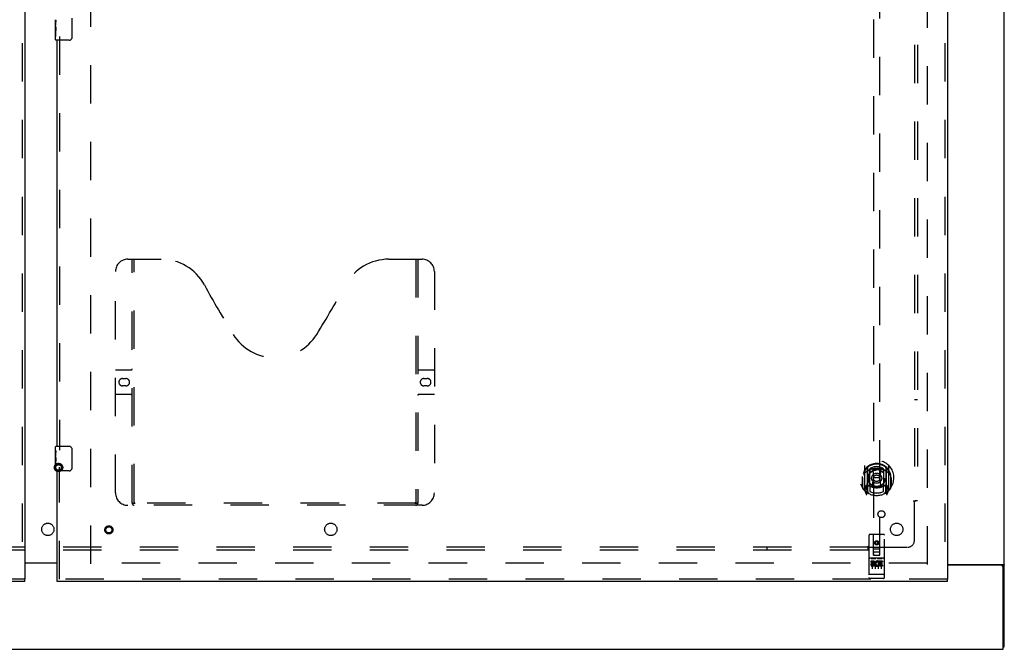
# Model space of a CAD drawing. Header units: inches. Extents: x 0 to 283, y 0 to 183.
# Tile 15 of 76: x 99 to 139, y 61 to 87. Entities that reach past the tile are written whole.
import ezdxf

# ---------------------------------------------------------------- set-up
doc = ezdxf.new("R2010")
doc.units = ezdxf.units.IN
doc.header["$LTSCALE"] = 15.583333
doc.header["$MEASUREMENT"] = 0
doc.linetypes.add('HIDDEN', pattern=[0.2, 0.1, -0.1])
doc.layers.get('0').update_dxf_attribs({"linetype": 'CONTINUOUS'})
for name, color, linetype in [('DEFAULT_2', 8, 'HIDDEN'), ('LEFTHAND_DOOR_ASSEMBLY', 7, 'CONTINUOUS'), ('RIGHTHAND_DOOR_ASSEMBLY', 7, 'CONTINUOUS'), ('SUBPANEL', 7, 'CONTINUOUS')]:
    doc.layers.add(name, color=color, linetype=linetype)

msp = doc.modelspace()

# ---------------------------------------------------------------- linework, layer by layer
at = {"color": 3, "linetype": 'Continuous'}
for p, q in [((138.976, 61.399), (138.976, 129.191)), ((99.163, 64.81), (100.476, 64.81)), ((100.476, 64.795), (99.163, 64.795)), ((136.663, 64.743), (138.935, 64.743)), ((138.864, 64.711), (136.663, 64.711)), ((138.924, 61.295), (138.924, 64.651)), ((61.278, 61.295), (138.924, 61.295))]:
    msp.add_line(p, q, dxfattribs=at)
at = {"color": 7, "linetype": 'Continuous'}
for p, q in [((138.872, 64.712), (138.976, 64.712)), ((138.924, 61.399), (138.976, 61.399))]:
    msp.add_line(p, q, dxfattribs=at)
for points in [[(138.853, 64.743), (138.853, 64.741), (138.853, 64.74), (138.853, 64.739), (138.853, 64.737), (138.854, 64.735), (138.854, 64.734), (138.855, 64.732), (138.856, 64.731), (138.858, 64.729), (138.859, 64.728), (138.86, 64.727), (138.862, 64.725)], [(138.862, 64.725), (138.865, 64.723), (138.866, 64.721), (138.868, 64.72), (138.869, 64.719), (138.87, 64.717), (138.871, 64.716)], [(138.871, 64.716), (138.871, 64.715), (138.872, 64.713), (138.872, 64.712)]]:
    msp.add_lwpolyline(points, dxfattribs=at)
at = {"color": 3, "linetype": 'Continuous'}
for points in [[(138.935, 64.743), (138.937, 64.741), (138.939, 64.739), (138.941, 64.738), (138.944, 64.736), (138.947, 64.735), (138.95, 64.733), (138.956, 64.73)], [(138.956, 64.73), (138.959, 64.729), (138.962, 64.727), (138.964, 64.726), (138.967, 64.724), (138.969, 64.723), (138.971, 64.721), (138.973, 64.719), (138.974, 64.718), (138.975, 64.716), (138.975, 64.715), (138.976, 64.713), (138.976, 64.712)]]:
    msp.add_lwpolyline(points, dxfattribs=at)
msp.add_arc((138.864, 64.651), 0.06, 0, 90, dxfattribs=at)
at = {"layer": 'DEFAULT_2', "color": 8, "linetype": 'HIDDEN'}
for p, q in [((101.851, 64.774), (101.851, 125.816)), ((135.851, 64.743), (135.851, 125.847)), ((135.837, 64.795), (101.747, 64.795))]:
    msp.add_line(p, q, dxfattribs=at)
for radius in [0.169, 0.124, 0.114]:
    msp.add_circle((100.535, 68.685), radius, dxfattribs=at)
at = {"layer": 'LEFTHAND_DOOR_ASSEMBLY', "color": 8, "linetype": 'HIDDEN'}
for p, q in [((99.059, 126.441), (99.059, 64.149)), ((99.163, 64.149), (62.976, 64.149))]:
    msp.add_line(p, q, dxfattribs=at)
at = {"layer": 'LEFTHAND_DOOR_ASSEMBLY', "color": 3, "linetype": 'Continuous'}
for p, q in [((99.163, 126.441), (99.163, 64.149)), ((99.163, 64.045), (62.976, 64.045))]:
    msp.add_line(p, q, dxfattribs=at)
at = {"layer": 'LEFTHAND_DOOR_ASSEMBLY', "color": 7, "linetype": 'Continuous'}
msp.add_line((99.163, 64.045), (99.163, 64.149), dxfattribs=at)
at = {"layer": 'RIGHTHAND_DOOR_ASSEMBLY', "color": 8, "linetype": 'HIDDEN'}
for p, q in [((136.559, 126.441), (136.559, 64.149)), ((133.663, 93.124), (133.663, 65.122)), ((133.913, 65.122), (133.913, 93.124)), ((100.58, 86.2), (100.58, 69.39)), ((103.35, 77.149), (104.705, 77.149)), ((103.525, 67.239), (103.525, 77.149)), ((103.605, 67.269), (103.605, 77.149)), ((113.955, 77.149), (115.31, 77.149)), ((115.055, 77.149), (115.055, 67.269)), ((115.135, 77.149), (115.135, 67.239)), ((102.85, 67.649), (102.85, 76.649)), ((115.81, 76.649), (115.81, 67.649)), ((102.85, 72.649), (103.485, 72.649)), ((115.175, 72.649), (115.81, 72.649)), ((103.136, 72.299), (103.273, 72.299)), ((115.386, 72.299), (115.523, 72.299)), ((103.485, 71.649), (102.85, 71.649)), ((103.273, 71.999), (103.136, 71.999)), ((115.81, 71.649), (115.175, 71.649)), ((115.523, 71.999), (115.386, 71.999)), ((100.58, 64.149), (100.58, 68.7)), ((133.288, 68.75), (133.288, 67.782)), ((133.406, 68.696), (133.406, 67.68)), ((133.413, 68.671), (133.413, 67.668)), ((133.506, 67.948), (133.506, 68.579)), ((133.513, 68.631), (133.513, 68.529)), ((133.626, 68.605), (133.656, 68.266)), ((133.951, 68.605), (133.921, 68.266)), ((134.063, 68.529), (134.063, 68.631)), ((134.071, 68.579), (134.071, 67.948)), ((134.163, 68.671), (134.163, 67.668)), ((134.171, 68.696), (134.171, 67.68)), ((134.288, 67.782), (134.288, 68.75)), ((133.206, 68.266), (133.221, 68.266)), ((133.206, 68.266), (133.206, 67.878)), ((133.213, 68.313), (133.213, 68.315)), ((133.213, 67.855), (133.213, 68.313)), ((133.625, 67.922), (133.656, 68.266)), ((133.921, 68.266), (133.656, 68.266)), ((133.951, 67.922), (133.921, 68.266)), ((134.371, 68.266), (134.356, 68.266)), ((134.363, 68.313), (134.363, 68.315)), ((134.363, 67.855), (134.363, 68.313)), ((134.371, 68.266), (134.371, 67.878)), ((133.293, 67.772), (133.363, 67.596)), ((133.406, 67.937), (133.346, 67.937)), ((133.346, 67.937), (133.346, 67.787)), ((133.346, 67.787), (133.413, 67.787)), ((133.384, 67.841), (133.354, 67.795)), ((133.384, 67.676), (133.389, 67.673)), ((133.392, 67.599), (133.406, 67.68)), ((133.483, 67.618), (133.413, 67.727)), ((133.416, 67.9), (133.416, 67.693)), ((133.506, 67.938), (133.433, 67.938)), ((133.502, 67.92), (133.436, 67.92)), ((133.513, 67.967), (133.513, 67.715)), ((134.063, 67.715), (134.063, 67.967)), ((134.143, 67.938), (134.071, 67.938)), ((134.141, 67.92), (134.075, 67.92)), ((134.163, 67.727), (134.093, 67.618)), ((134.161, 67.693), (134.161, 67.9)), ((134.163, 67.787), (134.231, 67.787)), ((134.231, 67.937), (134.171, 67.937)), ((134.171, 67.68), (134.185, 67.599)), ((134.192, 67.676), (134.192, 67.676)), ((134.192, 67.676), (134.192, 67.676)), ((134.192, 67.676), (134.192, 67.676)), ((134.222, 67.795), (134.193, 67.841)), ((134.214, 67.596), (134.284, 67.772)), ((134.231, 67.787), (134.231, 67.937)), ((115.31, 67.149), (103.35, 67.149)), ((115.051, 67.229), (103.609, 67.229)), ((133.476, 65.932), (133.476, 64.207)), ((134.071, 65.962), (133.506, 65.962)), ((133.662, 65.122), (133.658, 65.932)), ((133.788, 65.695), (133.726, 65.658)), ((133.726, 65.658), (133.736, 65.653)), ((133.726, 65.658), (133.726, 65.586)), ((133.788, 65.683), (133.736, 65.653)), ((133.736, 65.653), (133.736, 65.592)), ((133.851, 65.658), (133.788, 65.695)), ((133.788, 65.695), (133.788, 65.683)), ((133.841, 65.653), (133.788, 65.683)), ((133.851, 65.658), (133.841, 65.653)), ((133.841, 65.592), (133.841, 65.653)), ((133.851, 65.586), (133.851, 65.658)), ((133.915, 65.122), (133.918, 65.932)), ((134.101, 64.207), (134.101, 65.932)), ((133.661, 65.372), (133.916, 65.372)), ((133.873, 65.247), (133.703, 65.247)), ((133.726, 65.586), (133.736, 65.592)), ((133.726, 65.586), (133.788, 65.55)), ((133.736, 65.592), (133.788, 65.562)), ((133.788, 65.562), (133.841, 65.592)), ((133.788, 65.55), (133.851, 65.586)), ((133.788, 65.55), (133.788, 65.562)), ((133.851, 65.586), (133.841, 65.592)), ((134.071, 65.005), (133.506, 65.005)), ((133.644, 64.883), (133.551, 64.883)), ((133.551, 64.883), (133.551, 64.841)), ((133.644, 64.841), (133.551, 64.841)), ((133.577, 64.989), (133.749, 64.989)), ((133.601, 64.874), (133.601, 64.568)), ((133.662, 65.122), (133.663, 65.122)), ((133.663, 65.122), (133.913, 65.122)), ((133.726, 64.874), (133.726, 64.568)), ((133.827, 64.989), (133.999, 64.989)), ((133.851, 64.874), (133.851, 64.568)), ((133.864, 64.847), (133.851, 64.829)), ((133.86, 64.873), (133.864, 64.871)), ((134.02, 64.883), (133.864, 64.883)), ((133.864, 64.883), (133.864, 64.871)), ((133.864, 64.847), (133.864, 64.67)), ((134.02, 64.841), (133.907, 64.841)), ((133.907, 64.841), (133.907, 64.797)), ((133.913, 65.122), (133.915, 65.122)), ((133.976, 64.874), (133.976, 64.568)), ((134.02, 64.883), (134.02, 64.841)), ((133.648, 64.797), (133.601, 64.797)), ((133.644, 64.756), (133.615, 64.756)), ((133.708, 64.712), (133.615, 64.712)), ((133.708, 64.67), (133.615, 64.67)), ((133.708, 64.712), (133.708, 64.67)), ((133.84, 64.718), (133.857, 64.679)), ((134.02, 64.67), (133.864, 64.67)), ((133.999, 64.797), (133.907, 64.797)), ((133.999, 64.755), (133.907, 64.755)), ((133.907, 64.755), (133.907, 64.712)), ((134.02, 64.712), (133.907, 64.712)), ((133.999, 64.797), (133.999, 64.755)), ((134.02, 64.712), (134.02, 64.67)), ((136.663, 64.149), (100.476, 64.149)), ((133.494, 64.336), (133.493, 64.336)), ((133.495, 64.336), (133.494, 64.336)), ((133.494, 64.336), (133.494, 64.336)), ((133.496, 64.335), (133.495, 64.336)), ((133.497, 64.335), (133.496, 64.335)), ((133.498, 64.335), (133.497, 64.335)), ((133.497, 64.335), (133.497, 64.335)), ((133.499, 64.335), (133.498, 64.335)), ((133.5, 64.335), (133.499, 64.335)), ((133.501, 64.335), (133.5, 64.335)), ((133.502, 64.335), (133.501, 64.335)), ((133.504, 64.335), (133.503, 64.335)), ((133.505, 64.335), (133.504, 64.335)), ((134.071, 64.335), (133.505, 64.335)), ((133.505, 64.335), (133.505, 64.335)), ((134.071, 64.177), (133.506, 64.177)), ((134.071, 64.335), (134.072, 64.335)), ((134.072, 64.335), (134.073, 64.335)), ((134.072, 64.335), (134.072, 64.335)), ((134.073, 64.335), (134.074, 64.335)), ((134.074, 64.335), (134.075, 64.335)), ((134.075, 64.335), (134.076, 64.335)), ((134.076, 64.335), (134.077, 64.335)), ((134.077, 64.335), (134.078, 64.335)), ((134.077, 64.335), (134.077, 64.335)), ((134.078, 64.335), (134.079, 64.335)), ((134.08, 64.335), (134.081, 64.335)), ((134.081, 64.335), (134.082, 64.336)), ((134.082, 64.336), (134.083, 64.336)), ((134.083, 64.336), (134.084, 64.336)), ((134.083, 64.336), (134.083, 64.336)), ((134.084, 64.336), (134.085, 64.336))]:
    msp.add_line(p, q, dxfattribs=at)
at = {"layer": 'RIGHTHAND_DOOR_ASSEMBLY', "color": 3, "linetype": 'Continuous'}
for p, q in [((136.663, 126.441), (136.663, 64.149)), ((100.476, 69.545), (100.476, 86.045)), ((100.476, 64.149), (100.476, 68.545)), ((136.663, 64.045), (100.476, 64.045))]:
    msp.add_line(p, q, dxfattribs=at)
at = {"layer": 'RIGHTHAND_DOOR_ASSEMBLY', "color": 7, "linetype": 'Continuous'}
for p, q in [((100.416, 86.626), (100.416, 86.883)), ((101.071, 86.945), (101.071, 86.145)), ((100.421, 86.827), (100.416, 86.827)), ((100.416, 86.66), (100.423, 86.66)), ((100.416, 86.06), (100.416, 86.623)), ((100.417, 86.597), (100.416, 86.597)), ((100.416, 86.465), (100.422, 86.465)), ((100.423, 86.66), (100.423, 86.796)), ((100.416, 86.429), (100.423, 86.429)), ((100.416, 86.366), (100.423, 86.366)), ((100.416, 86.199), (100.423, 86.199)), ((100.423, 86.199), (100.423, 86.429)), ((100.971, 86.045), (100.431, 86.045)), ((100.416, 69.384), (100.416, 69.53)), ((100.416, 69.126), (100.416, 69.383)), ((100.421, 69.327), (100.416, 69.327)), ((100.423, 69.16), (100.423, 69.296)), ((100.431, 69.545), (100.971, 69.545)), ((101.071, 69.445), (101.071, 68.645)), ((100.416, 69.16), (100.423, 69.16)), ((100.416, 68.56), (100.416, 69.123)), ((100.417, 69.097), (100.416, 69.097)), ((100.416, 68.965), (100.422, 68.965)), ((100.416, 68.929), (100.423, 68.929)), ((100.416, 68.866), (100.423, 68.866)), ((100.423, 68.699), (100.423, 68.929)), ((100.416, 68.699), (100.423, 68.699)), ((100.971, 68.545), (100.431, 68.545)), ((100.476, 64.045), (100.476, 64.149)), ((136.663, 64.045), (136.663, 64.149))]:
    msp.add_line(p, q, dxfattribs=at)
for points in [[(100.416, 86.884), (100.416, 86.88), (100.416, 86.876), (100.417, 86.87), (100.418, 86.857)], [(100.418, 86.857), (100.419, 86.849), (100.42, 86.841), (100.421, 86.833)], [(100.416, 86.626), (100.416, 86.618), (100.416, 86.609), (100.417, 86.599)], [(100.417, 86.599), (100.42, 86.565), (100.421, 86.553), (100.422, 86.541), (100.422, 86.528), (100.423, 86.515), (100.423, 86.503), (100.423, 86.49), (100.422, 86.477), (100.422, 86.464), (100.421, 86.452), (100.42, 86.44)], [(100.421, 86.833), (100.422, 86.824), (100.422, 86.815), (100.423, 86.805), (100.423, 86.796)], [(101.071, 86.145), (101.07, 86.138), (101.07, 86.132), (101.069, 86.126), (101.068, 86.12), (101.066, 86.114), (101.064, 86.108)], [(100.416, 69.384), (100.416, 69.38), (100.416, 69.376), (100.417, 69.37), (100.418, 69.357)], [(100.418, 69.357), (100.419, 69.349), (100.42, 69.341), (100.421, 69.333)], [(100.421, 69.333), (100.422, 69.324), (100.422, 69.315), (100.423, 69.305), (100.423, 69.296)], [(101.064, 69.481), (101.066, 69.475), (101.068, 69.469), (101.069, 69.463), (101.07, 69.457), (101.07, 69.451), (101.071, 69.445)], [(100.416, 69.126), (100.416, 69.118), (100.416, 69.109), (100.417, 69.099)], [(100.417, 69.099), (100.42, 69.065), (100.421, 69.053), (100.422, 69.041), (100.422, 69.028), (100.423, 69.015), (100.423, 69.003), (100.423, 68.99), (100.422, 68.977), (100.422, 68.964), (100.421, 68.952), (100.42, 68.94)], [(101.071, 68.645), (101.07, 68.638), (101.07, 68.632), (101.069, 68.626), (101.068, 68.62), (101.066, 68.614), (101.064, 68.608)]]:
    msp.add_lwpolyline(points, dxfattribs=at)
at = {"layer": 'RIGHTHAND_DOOR_ASSEMBLY', "color": 8, "linetype": 'HIDDEN'}
for points in [[(133.334, 68.481), (133.332, 68.48), (133.331, 68.478), (133.329, 68.477), (133.328, 68.476), (133.326, 68.474), (133.324, 68.472), (133.323, 68.471), (133.321, 68.469), (133.319, 68.467), (133.318, 68.465), (133.316, 68.463), (133.314, 68.461), (133.312, 68.459), (133.31, 68.457), (133.308, 68.455), (133.306, 68.452), (133.304, 68.45), (133.302, 68.447), (133.3, 68.445), (133.298, 68.442), (133.295, 68.439), (133.293, 68.436), (133.291, 68.433), (133.288, 68.43), (133.286, 68.427), (133.284, 68.423), (133.281, 68.42), (133.279, 68.416), (133.276, 68.412), (133.273, 68.408), (133.271, 68.404), (133.268, 68.399), (133.265, 68.395), (133.262, 68.39), (133.259, 68.385), (133.256, 68.379)], [(133.6, 68.623), (133.606, 68.624), (133.611, 68.626), (133.617, 68.627), (133.622, 68.628), (133.627, 68.63), (133.633, 68.631), (133.638, 68.632), (133.644, 68.633), (133.649, 68.635), (133.655, 68.636), (133.66, 68.637), (133.666, 68.638), (133.671, 68.639), (133.677, 68.64), (133.682, 68.64), (133.688, 68.641), (133.693, 68.642), (133.699, 68.643), (133.705, 68.644), (133.71, 68.644), (133.716, 68.645), (133.721, 68.645), (133.727, 68.646), (133.732, 68.646), (133.738, 68.647), (133.744, 68.647), (133.749, 68.647), (133.755, 68.648), (133.76, 68.648), (133.766, 68.648), (133.771, 68.648), (133.777, 68.648), (133.783, 68.649), (133.788, 68.649), (133.794, 68.649), (133.799, 68.648), (133.805, 68.648), (133.811, 68.648), (133.816, 68.648), (133.822, 68.648), (133.827, 68.647), (133.833, 68.647), (133.839, 68.647), (133.844, 68.646), (133.85, 68.646), (133.855, 68.645), (133.861, 68.645), (133.866, 68.644), (133.872, 68.644), (133.878, 68.643), (133.883, 68.642), (133.889, 68.641), (133.894, 68.64), (133.9, 68.64), (133.905, 68.639), (133.911, 68.638), (133.916, 68.637), (133.922, 68.636), (133.927, 68.635), (133.933, 68.633), (133.938, 68.632), (133.944, 68.631), (133.949, 68.63), (133.955, 68.628), (133.96, 68.627), (133.965, 68.626), (133.971, 68.624), (133.976, 68.623)], [(134.321, 68.379), (134.318, 68.385), (134.315, 68.39), (134.312, 68.395), (134.309, 68.399), (134.306, 68.404), (134.303, 68.408), (134.301, 68.412), (134.298, 68.416), (134.295, 68.42), (134.293, 68.423), (134.29, 68.427), (134.288, 68.43), (134.286, 68.433), (134.283, 68.436), (134.281, 68.439), (134.279, 68.442), (134.277, 68.445), (134.275, 68.447), (134.273, 68.45), (134.271, 68.452), (134.269, 68.455), (134.267, 68.457), (134.265, 68.459), (134.263, 68.461), (134.261, 68.463), (134.259, 68.465), (134.257, 68.467), (134.255, 68.469), (134.254, 68.471), (134.252, 68.472), (134.25, 68.474), (134.249, 68.476), (134.247, 68.477), (134.246, 68.478), (134.244, 68.48), (134.243, 68.481)], [(103.515, 67.269), (103.531, 67.258), (103.547, 67.248), (103.563, 67.24), (103.578, 67.234), (103.594, 67.23), (103.609, 67.229)], [(115.051, 67.229), (115.066, 67.23), (115.081, 67.234), (115.097, 67.24), (115.113, 67.248), (115.129, 67.258), (115.145, 67.269)], [(133.571, 64.988), (133.571, 64.988), (133.571, 64.988), (133.571, 64.988), (133.571, 64.988), (133.571, 64.988), (133.571, 64.988), (133.571, 64.988), (133.572, 64.988), (133.572, 64.988), (133.572, 64.988), (133.572, 64.988), (133.572, 64.988), (133.572, 64.988), (133.572, 64.988), (133.572, 64.988), (133.572, 64.988), (133.573, 64.989), (133.573, 64.989), (133.573, 64.989), (133.573, 64.989), (133.573, 64.989), (133.573, 64.989), (133.573, 64.989), (133.573, 64.989), (133.574, 64.989), (133.574, 64.989), (133.574, 64.989), (133.574, 64.989), (133.574, 64.989), (133.574, 64.989), (133.575, 64.989), (133.575, 64.989), (133.575, 64.989), (133.575, 64.989), (133.575, 64.989), (133.575, 64.989), (133.576, 64.989), (133.576, 64.989), (133.576, 64.989), (133.576, 64.989), (133.576, 64.989), (133.577, 64.989), (133.577, 64.989), (133.577, 64.989), (133.577, 64.989)], [(133.749, 64.989), (133.749, 64.989), (133.75, 64.989), (133.75, 64.989), (133.75, 64.989), (133.75, 64.989), (133.75, 64.989), (133.751, 64.989), (133.751, 64.989), (133.751, 64.989), (133.751, 64.989), (133.751, 64.989), (133.752, 64.989), (133.752, 64.989), (133.752, 64.989), (133.752, 64.989), (133.752, 64.989), (133.752, 64.989), (133.752, 64.989), (133.753, 64.989), (133.753, 64.989), (133.753, 64.989), (133.753, 64.989), (133.753, 64.989), (133.753, 64.989), (133.753, 64.989), (133.754, 64.989), (133.754, 64.989), (133.754, 64.989), (133.754, 64.989), (133.754, 64.988), (133.754, 64.988), (133.754, 64.988), (133.754, 64.988), (133.755, 64.988), (133.755, 64.988), (133.755, 64.988), (133.755, 64.988), (133.755, 64.988), (133.755, 64.988), (133.755, 64.988), (133.755, 64.988), (133.755, 64.988), (133.756, 64.988), (133.756, 64.988), (133.756, 64.988), (133.756, 64.988)], [(133.821, 64.988), (133.821, 64.988), (133.821, 64.988), (133.821, 64.988), (133.821, 64.988), (133.821, 64.988), (133.821, 64.988), (133.821, 64.988), (133.822, 64.988), (133.822, 64.988), (133.822, 64.988), (133.822, 64.988), (133.822, 64.988), (133.822, 64.988), (133.822, 64.988), (133.822, 64.988), (133.822, 64.988), (133.823, 64.989), (133.823, 64.989), (133.823, 64.989), (133.823, 64.989), (133.823, 64.989), (133.823, 64.989), (133.823, 64.989), (133.823, 64.989), (133.824, 64.989), (133.824, 64.989), (133.824, 64.989), (133.824, 64.989), (133.824, 64.989), (133.824, 64.989), (133.825, 64.989), (133.825, 64.989), (133.825, 64.989), (133.825, 64.989), (133.825, 64.989), (133.825, 64.989), (133.826, 64.989), (133.826, 64.989), (133.826, 64.989), (133.826, 64.989), (133.826, 64.989), (133.827, 64.989), (133.827, 64.989), (133.827, 64.989), (133.827, 64.989)], [(133.999, 64.989), (133.999, 64.989), (134, 64.989), (134, 64.989), (134, 64.989), (134, 64.989), (134, 64.989), (134.001, 64.989), (134.001, 64.989), (134.001, 64.989), (134.001, 64.989), (134.001, 64.989), (134.002, 64.989), (134.002, 64.989), (134.002, 64.989), (134.002, 64.989), (134.002, 64.989), (134.002, 64.989), (134.002, 64.989), (134.003, 64.989), (134.003, 64.989), (134.003, 64.989), (134.003, 64.989), (134.003, 64.989), (134.003, 64.989), (134.004, 64.989), (134.004, 64.989), (134.004, 64.989), (134.004, 64.989), (134.004, 64.989), (134.004, 64.988), (134.004, 64.988), (134.004, 64.988), (134.004, 64.988), (134.005, 64.988), (134.005, 64.988), (134.005, 64.988), (134.005, 64.988), (134.005, 64.988), (134.005, 64.988), (134.005, 64.988), (134.005, 64.988), (134.005, 64.988), (134.006, 64.988), (134.006, 64.988), (134.006, 64.988), (134.006, 64.988)], [(133.493, 64.336), (133.492, 64.336), (133.492, 64.336), (133.491, 64.336), (133.491, 64.336), (133.491, 64.336), (133.49, 64.336), (133.49, 64.336), (133.489, 64.336), (133.489, 64.336), (133.489, 64.336), (133.488, 64.336), (133.488, 64.336), (133.488, 64.337), (133.487, 64.337), (133.487, 64.337), (133.487, 64.337), (133.486, 64.337), (133.486, 64.337), (133.486, 64.337), (133.485, 64.337), (133.485, 64.337), (133.485, 64.337), (133.485, 64.337), (133.484, 64.337), (133.484, 64.337), (133.484, 64.337), (133.483, 64.338), (133.483, 64.338), (133.483, 64.338), (133.483, 64.338), (133.482, 64.338), (133.482, 64.338), (133.482, 64.338), (133.482, 64.338), (133.481, 64.338), (133.481, 64.338), (133.481, 64.338), (133.481, 64.338), (133.48, 64.339), (133.48, 64.339), (133.48, 64.339), (133.48, 64.339), (133.48, 64.339), (133.479, 64.339), (133.479, 64.339), (133.479, 64.339), (133.479, 64.339), (133.479, 64.339), (133.478, 64.339), (133.478, 64.34), (133.478, 64.34), (133.478, 64.34), (133.478, 64.34), (133.478, 64.34), (133.477, 64.34), (133.477, 64.34), (133.477, 64.34), (133.477, 64.34), (133.477, 64.34), (133.477, 64.341), (133.477, 64.341), (133.477, 64.341), (133.477, 64.341), (133.476, 64.341), (133.476, 64.341), (133.476, 64.341), (133.476, 64.341), (133.476, 64.341), (133.476, 64.341), (133.476, 64.342), (133.476, 64.342), (133.476, 64.342), (133.476, 64.342), (133.476, 64.342), (133.476, 64.342), (133.476, 64.342), (133.476, 64.342), (133.476, 64.342), (133.476, 64.342)], [(133.503, 64.335), (133.502, 64.335), (133.502, 64.335)], [(134.079, 64.335), (134.079, 64.335), (134.08, 64.335)], [(134.085, 64.336), (134.085, 64.336), (134.086, 64.336), (134.086, 64.336), (134.086, 64.336), (134.087, 64.336), (134.087, 64.336), (134.087, 64.336), (134.088, 64.336), (134.088, 64.336), (134.088, 64.336), (134.089, 64.337), (134.089, 64.337), (134.089, 64.337), (134.09, 64.337), (134.09, 64.337), (134.09, 64.337), (134.091, 64.337), (134.091, 64.337), (134.091, 64.337), (134.092, 64.337), (134.092, 64.337), (134.092, 64.337), (134.093, 64.337), (134.093, 64.337), (134.093, 64.338), (134.093, 64.338), (134.094, 64.338), (134.094, 64.338), (134.094, 64.338), (134.094, 64.338), (134.095, 64.338), (134.095, 64.338), (134.095, 64.338), (134.095, 64.338), (134.096, 64.338), (134.096, 64.338), (134.096, 64.339), (134.096, 64.339), (134.097, 64.339), (134.097, 64.339), (134.097, 64.339), (134.097, 64.339), (134.097, 64.339), (134.098, 64.339), (134.098, 64.339), (134.098, 64.339), (134.098, 64.339), (134.098, 64.34), (134.098, 64.34), (134.099, 64.34), (134.099, 64.34), (134.099, 64.34), (134.099, 64.34), (134.099, 64.34), (134.099, 64.34), (134.099, 64.34), (134.1, 64.34), (134.1, 64.341), (134.1, 64.341), (134.1, 64.341), (134.1, 64.341), (134.1, 64.341), (134.1, 64.341), (134.1, 64.341), (134.1, 64.341), (134.1, 64.341), (134.1, 64.341), (134.101, 64.342), (134.101, 64.342), (134.101, 64.342), (134.101, 64.342), (134.101, 64.342), (134.101, 64.342), (134.101, 64.342), (134.101, 64.342), (134.101, 64.342), (134.101, 64.342)]]:
    msp.add_lwpolyline(points, dxfattribs=at)
for centre, radius in [((133.788, 68.248), 0.35), ((133.788, 68.248), 0.335), ((133.788, 68.248), 0.205), ((133.788, 68.248), 0.133), ((102.58, 66.149), 0.164), ((102.58, 66.149), 0.124), ((133.788, 65.622), 0.085), ((133.788, 65.622), 0.0845)]:
    msp.add_circle(centre, radius, dxfattribs=at)
at = {"layer": 'RIGHTHAND_DOOR_ASSEMBLY', "color": 7, "linetype": 'Continuous'}
for centre, radius, start, end in [((100.431, 86.06), 0.015, 180, 270), ((100.971, 86.145), 0.1, 270, 338.7946), ((100.431, 69.53), 0.015, 90, 180), ((100.971, 69.445), 0.1, 21.1999, 90), ((100.431, 68.56), 0.015, 180, 270), ((100.971, 68.645), 0.1, 270, 338.7946)]:
    msp.add_arc(centre, radius, start, end, dxfattribs=at)
at = {"layer": 'RIGHTHAND_DOOR_ASSEMBLY', "color": 8, "linetype": 'HIDDEN'}
for centre, radius, start, end in [((103.35, 76.649), 0.5, 90, 180), ((104.705, 75.149), 2, 28.4813, 90), ((113.955, 75.149), 2, 90, 151.5187), ((115.31, 76.649), 0.5, 0, 90), ((141.013, 94.847), 39.307, 208.4813, 211.8705), ((77.647, 94.847), 39.307, 328.1295, 331.5187), ((109.33, 75.149), 2, 211.8705, 328.1295), ((103.485, 72.689), 0.04, 270, 360), ((115.175, 72.689), 0.04, 180, 270), ((103.136, 72.149), 0.15, 90, 270), ((103.273, 72.149), 0.15, 270, 90), ((115.386, 72.149), 0.15, 90, 270), ((115.523, 72.149), 0.15, 270, 90), ((103.485, 71.609), 0.04, 0, 90), ((115.175, 71.609), 0.04, 90, 180), ((133.788, 68.266), 0.7, 305.5126, 234.4874), ((133.788, 68.264), 0.583, 0.2464, 179.7536), ((133.788, 68.238), 0.58, 7.6622, 172.3378), ((133.303, 68.75), 0.015, 135.0748, 180), ((133.788, 67.949), 0.7, 49.529, 130.471), ((133.421, 68.696), 0.015, 130.3587, 180), ((133.433, 68.671), 0.02, 129.3378, 179.9984), ((133.521, 68.579), 0.015, 112.9863, 180), ((133.788, 68.238), 0.48, 55.0461, 124.9539), ((133.543, 68.529), 0.03, 180, 311.1261), ((133.788, 68.248), 0.343, 48.8739, 131.1261), ((133.606, 68.604), 0.02, 5.0796, 105.5752), ((133.971, 68.604), 0.02, 74.4248, 174.9204), ((134.033, 68.529), 0.03, 228.8739, 360), ((134.056, 68.579), 0.015, 0, 67.0137), ((134.143, 68.671), 0.02, 0, 50.6594), ((134.156, 68.696), 0.015, 0, 49.6413), ((134.273, 68.75), 0.015, 0, 44.9252), ((133.233, 68.313), 0.02, 172.3378, 180), ((134.343, 68.313), 0.02, 0, 7.6622), ((103.35, 67.649), 0.5, 180, 270), ((115.31, 67.649), 0.5, 270, 360), ((133.233, 67.855), 0.02, 180, 215.2961), ((133.788, 68.248), 0.7, 215.2961, 324.7039), ((133.303, 67.782), 0.015, 180, 224.9252), ((133.358, 67.792), 0.005, 147.3208, 270), ((133.788, 68.579), 0.7, 233.2319, 306.7681), ((133.393, 67.713), 0.02, 234.4874, 360), ((133.225, 67.942), 0.188, 327.3208, 360), ((133.396, 67.693), 0.02, 234.7457, 360), ((133.433, 67.918), 0.02, 90, 180), ((133.433, 67.668), 0.02, 180, 238.5295), ((133.436, 67.9), 0.02, 90, 180), ((133.502, 67.9), 0.02, 66.536, 90), ((133.521, 67.948), 0.015, 180, 247.0137), ((133.788, 68.561), 0.7, 246.536, 293.464), ((133.543, 67.967), 0.03, 48.8739, 180), ((133.788, 68.248), 0.6, 242.7204, 297.2796), ((133.788, 68.248), 0.343, 228.8739, 311.1261), ((133.605, 67.924), 0.02, 254.3869, 354.9204), ((133.971, 67.924), 0.02, 185.0796, 285.6131), ((134.033, 67.967), 0.03, 0, 131.1261), ((134.056, 67.948), 0.015, 292.9863, 360), ((134.075, 67.9), 0.02, 90, 113.464), ((134.141, 67.9), 0.02, 0, 90), ((134.143, 67.918), 0.02, 0, 90), ((134.143, 67.668), 0.02, 301.4688, 359.9992), ((134.181, 67.693), 0.02, 180, 305.2543), ((134.351, 67.942), 0.188, 180, 212.6792), ((134.183, 67.713), 0.02, 180, 305.5126), ((134.218, 67.792), 0.005, 270, 32.6792), ((134.273, 67.782), 0.015, 315.0748, 360), ((134.343, 67.855), 0.02, 324.7039, 360), ((103.615, 67.239), 0.09, 180, 270), ((103.645, 67.269), 0.04, 180, 270), ((115.015, 67.269), 0.04, 270, 360), ((115.045, 67.239), 0.09, 270, 360), ((133.377, 67.602), 0.015, 201.8041, 350), ((134.2, 67.602), 0.015, 190, 338.1959), ((133.506, 65.932), 0.03, 90, 180), ((133.628, 65.932), 0.03, 0, 90), ((133.948, 65.932), 0.03, 90, 180), ((134.071, 65.932), 0.03, 0, 90), ((133.703, 65.207), 0.04, 90, 180), ((133.873, 65.207), 0.04, 0, 90), ((133.506, 65.035), 0.03, 180, 270), ((133.644, 64.82), 0.0635, 270, 90), ((133.644, 64.819), 0.0219, 280.307, 90), ((133.703, 65.162), 0.04, 180, 270), ((133.814, 64.777), 0.107, 64.2636, 293.4027), ((133.814, 64.777), 0.0639, 54.8895, 293.4026), ((133.873, 65.162), 0.04, 270, 360), ((134.071, 65.035), 0.03, 270, 360), ((133.615, 64.734), 0.0644, 102.2995, 270.0775), ((133.615, 64.734), 0.0219, 89.9011, 270), ((133.506, 64.207), 0.03, 180, 270), ((134.071, 64.207), 0.03, 270, 360)]:
    msp.add_arc(centre, radius, start, end, dxfattribs=at)
at = {"layer": 'RIGHTHAND_DOOR_ASSEMBLY', "color": 7, "linetype": 'Continuous'}
for centre in [(100.679, 86.46), (100.679, 68.96)]:
    msp.add_ellipse(centre, major_axis=(0.263, 0), ratio=0.432808, start_param=-3.141593, end_param=-2.961605, dxfattribs=at)
at = {"layer": 'SUBPANEL', "color": 8, "linetype": 'HIDDEN'}
for p, q in [((135.32, 123.263), (135.32, 67.326)), ((135.445, 123.263), (135.445, 67.326)), ((135.32, 71.451), (135.445, 71.451)), ((135.279, 67.326), (135.358, 67.326)), ((135.32, 65.701), (135.32, 67.29)), ((135.445, 67.326), (135.358, 67.326)), ((133.445, 65.451), (66.757, 65.451)), ((133.445, 65.326), (66.757, 65.326)), ((129.32, 65.451), (129.32, 65.326)), ((133.445, 65.412), (133.445, 65.492)), ((133.445, 65.326), (133.445, 65.412)), ((133.462, 65.432), (133.469, 65.439)), ((133.48, 65.451), (135.07, 65.451))]:
    msp.add_line(p, q, dxfattribs=at)
for points in [[(135.279, 67.326), (135.279, 67.324), (135.28, 67.322), (135.281, 67.321), (135.282, 67.319), (135.283, 67.317), (135.284, 67.316), (135.286, 67.314), (135.287, 67.313), (135.289, 67.311), (135.29, 67.31), (135.292, 67.309), (135.294, 67.307), (135.296, 67.306), (135.298, 67.305), (135.3, 67.303), (135.305, 67.301)], [(135.305, 67.301), (135.307, 67.299), (135.309, 67.298), (135.312, 67.296), (135.314, 67.295), (135.316, 67.293), (135.318, 67.292), (135.32, 67.29)], [(135.333, 67.304), (135.331, 67.302), (135.329, 67.3), (135.327, 67.297), (135.325, 67.296), (135.323, 67.294), (135.321, 67.292), (135.32, 67.29)], [(135.358, 67.326), (135.356, 67.324), (135.353, 67.322), (135.351, 67.321), (135.349, 67.319), (135.347, 67.317), (135.345, 67.315), (135.343, 67.314), (135.342, 67.312), (135.34, 67.31), (135.338, 67.309), (135.333, 67.304)], [(133.445, 65.492), (133.446, 65.491), (133.448, 65.49), (133.45, 65.489), (133.451, 65.488), (133.453, 65.487), (133.454, 65.486), (133.456, 65.485), (133.457, 65.483), (133.459, 65.482), (133.46, 65.48), (133.462, 65.478), (133.463, 65.476), (133.464, 65.474), (133.466, 65.472), (133.467, 65.47)], [(133.445, 65.412), (133.446, 65.415), (133.448, 65.417), (133.45, 65.419), (133.452, 65.421), (133.453, 65.423), (133.455, 65.425), (133.457, 65.427), (133.458, 65.429), (133.46, 65.43), (133.462, 65.432)], [(133.467, 65.47), (133.47, 65.466), (133.471, 65.463), (133.473, 65.461), (133.474, 65.459), (133.476, 65.456), (133.477, 65.454), (133.478, 65.452), (133.48, 65.451)], [(133.469, 65.439), (133.471, 65.441), (133.473, 65.443), (133.475, 65.445), (133.477, 65.447), (133.478, 65.449), (133.48, 65.451)]]:
    msp.add_lwpolyline(points, dxfattribs=at)
for centre, radius in [((133.982, 66.788), 0.141), ((100.101, 66.17), 0.25), ((111.601, 66.17), 0.25), ((134.601, 66.17), 0.25)]:
    msp.add_circle(centre, radius, dxfattribs=at)
msp.add_arc((135.07, 65.701), 0.25, 270, 360, dxfattribs=at)

doc.saveas('drawing.dxf')
